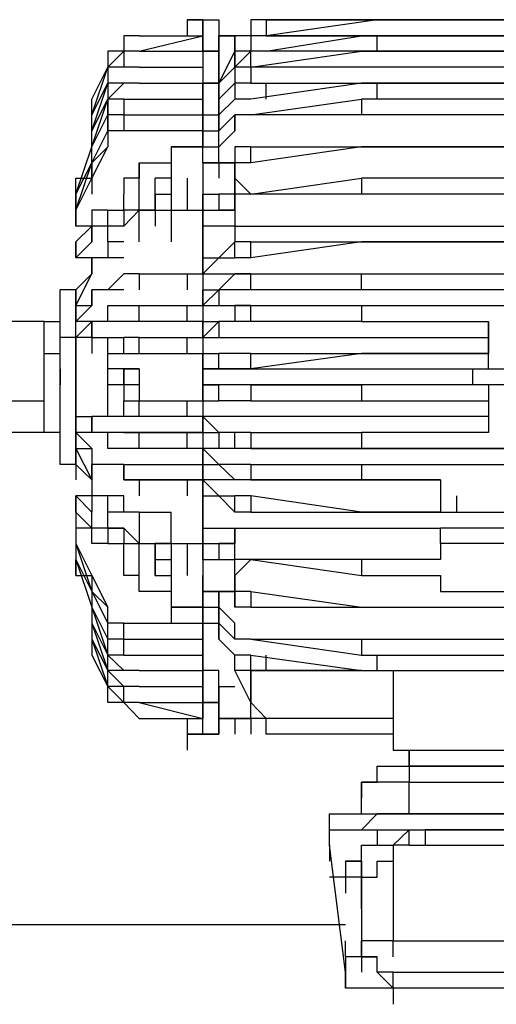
# Model space of a CAD drawing. Header units: inches. Extents: x -52 to 2304, y -1039 to 838.
# Tile 59 of 118: x 841 to 853, y 364 to 388. Entities that reach past the tile are written whole.
import ezdxf

# ---------------------------------------------------------------- set-up
doc = ezdxf.new("R2010")
doc.units = ezdxf.units.IN
doc.header["$MEASUREMENT"] = 0
doc.layers.add('DRYER-TRAIN', color=7, linetype='Continuous')

msp = doc.modelspace()

# ---------------------------------------------------------------- linework, layer by layer
at = {"layer": 'DRYER-TRAIN'}
for p, q in [((845.28, 388.44), (846.06, 388.44)), ((845.664, 388.44), (845.28, 388.44)), ((845.28, 388.44), (845.28, 388.044)), ((845.28, 388.44), (845.664, 388.44)), ((845.28, 388.44), (845.28, 388.044)), ((845.664, 387.66), (845.664, 388.44)), ((845.664, 388.44), (845.664, 388.044)), ((846.06, 388.44), (846.06, 387.66)), ((847.236, 388.44), (846.852, 388.44)), ((846.852, 388.44), (846.852, 388.044)), ((847.236, 388.44), (846.852, 388.44)), ((846.852, 388.44), (846.852, 388.044)), ((847.236, 388.44), (846.852, 388.44)), ((846.852, 388.44), (846.852, 388.044)), ((847.236, 388.44), (847.632, 388.44)), ((847.236, 388.44), (847.236, 388.044)), ((849.984, 388.44), (847.236, 388.044)), ((847.236, 388.44), (849.984, 388.44)), ((849.984, 388.44), (847.236, 388.44)), ((847.236, 388.44), (849.984, 388.44)), ((847.236, 388.44), (847.632, 388.44)), ((847.236, 388.44), (847.236, 388.044)), ((857.844, 388.44), (849.984, 388.44)), ((849.984, 388.44), (857.844, 388.44)), ((857.844, 388.44), (849.984, 388.44)), ((849.984, 388.44), (857.844, 388.44)), ((844.092, 388.044), (843.708, 388.044)), ((843.708, 388.044), (843.708, 387.66)), ((844.092, 388.044), (845.664, 388.044)), ((844.092, 387.66), (845.664, 388.044)), ((845.664, 388.044), (845.664, 386.868)), ((845.664, 388.044), (845.664, 386.868)), ((846.06, 388.044), (846.456, 388.044)), ((846.06, 387.66), (846.06, 388.044)), ((846.06, 388.044), (846.06, 387.66)), ((846.06, 388.044), (846.06, 387.66)), ((846.456, 388.044), (846.06, 388.044)), ((846.06, 388.044), (846.06, 387.66)), ((846.06, 388.044), (846.456, 388.044)), ((846.456, 388.044), (846.456, 387.66)), ((846.852, 388.044), (846.456, 388.044)), ((846.456, 388.044), (846.456, 387.66)), ((846.852, 388.044), (846.456, 388.044)), ((846.456, 388.044), (846.456, 387.66)), ((846.852, 388.044), (846.456, 388.044)), ((846.456, 387.66), (846.456, 388.044)), ((846.852, 388.044), (846.456, 388.044)), ((846.456, 388.044), (846.456, 387.66)), ((846.456, 387.66), (846.456, 388.044)), ((846.456, 388.044), (846.456, 387.66)), ((847.236, 388.044), (846.852, 388.044)), ((846.852, 388.044), (846.852, 387.66)), ((847.236, 388.044), (846.852, 388.044)), ((847.236, 388.044), (846.852, 388.044)), ((846.852, 388.044), (846.852, 387.66)), ((847.236, 387.66), (849.6, 388.044)), ((849.6, 388.044), (847.236, 388.044)), ((847.236, 388.044), (849.6, 388.044)), ((849.6, 388.044), (857.844, 388.044)), ((857.844, 388.044), (849.6, 388.044)), ((849.6, 388.044), (857.844, 388.044)), ((849.984, 387.66), (849.984, 388.044)), ((843.708, 387.66), (843.312, 387.264)), ((843.708, 387.66), (843.312, 387.66)), ((843.312, 387.66), (843.312, 387.264)), ((843.708, 387.66), (843.312, 387.66)), ((843.312, 387.66), (843.312, 387.264)), ((844.092, 387.66), (843.708, 387.66)), ((843.708, 387.66), (843.708, 387.264)), ((844.092, 387.66), (843.708, 387.66)), ((844.092, 387.66), (843.708, 387.66)), ((844.092, 387.66), (845.664, 387.66)), ((844.092, 387.66), (845.664, 387.66)), ((845.664, 387.66), (846.06, 387.66)), ((845.664, 387.66), (845.664, 386.868)), ((845.664, 387.66), (845.664, 386.868)), ((846.06, 387.66), (845.664, 387.66)), ((846.06, 387.66), (845.664, 387.66)), ((846.06, 387.66), (845.664, 387.66)), ((846.06, 387.66), (845.664, 387.66)), ((846.06, 387.264), (846.06, 387.66)), ((846.06, 387.66), (846.06, 387.264)), ((846.06, 387.66), (846.06, 387.264)), ((846.456, 387.66), (846.06, 386.868)), ((846.06, 386.868), (846.456, 387.66)), ((846.06, 387.66), (846.06, 387.264)), ((846.06, 387.66), (846.06, 387.264)), ((846.852, 387.66), (846.456, 387.264)), ((846.456, 387.264), (846.456, 387.66)), ((846.852, 387.66), (846.456, 387.66)), ((846.456, 387.66), (846.456, 387.264)), ((846.852, 387.66), (846.456, 387.66)), ((846.456, 387.264), (846.456, 387.66)), ((846.456, 387.264), (846.456, 387.66)), ((846.456, 387.66), (846.456, 387.264)), ((846.852, 387.264), (849.6, 387.66)), ((847.236, 387.66), (846.852, 387.66)), ((846.852, 387.264), (846.852, 387.66)), ((847.236, 387.66), (846.852, 387.66)), ((849.6, 387.66), (847.236, 387.66)), ((849.6, 387.66), (857.46, 387.66)), ((857.844, 387.66), (849.6, 387.66)), ((842.916, 386.088), (843.312, 387.264)), ((842.916, 386.472), (843.312, 387.264)), ((842.916, 386.472), (843.312, 387.264)), ((843.708, 387.264), (843.312, 387.264)), ((843.312, 387.264), (843.312, 386.868)), ((843.708, 387.264), (843.312, 387.264)), ((843.312, 387.264), (843.312, 386.868)), ((843.708, 387.264), (843.312, 387.264)), ((843.312, 387.264), (843.312, 386.868)), ((844.092, 387.264), (843.708, 387.264)), ((844.092, 387.264), (843.708, 387.264)), ((844.092, 387.264), (845.664, 387.264)), ((844.092, 387.264), (845.664, 387.264)), ((845.664, 387.264), (845.664, 386.472)), ((845.664, 387.264), (845.664, 386.472)), ((846.06, 387.264), (846.06, 386.868)), ((846.06, 387.264), (846.06, 386.868)), ((846.06, 386.868), (846.06, 387.264)), ((846.06, 386.868), (846.456, 387.264)), ((846.06, 386.868), (846.456, 387.264)), ((846.06, 386.868), (846.456, 387.264)), ((846.06, 386.868), (846.456, 387.264)), ((846.06, 387.264), (846.06, 386.868)), ((846.852, 387.264), (846.456, 387.264)), ((846.456, 387.264), (846.456, 386.868)), ((849.6, 387.264), (846.852, 387.264)), ((846.852, 387.264), (846.852, 386.868)), ((857.46, 387.264), (849.6, 387.264)), ((842.916, 385.692), (843.312, 386.868)), ((842.916, 386.088), (843.312, 386.868)), ((842.916, 386.088), (843.312, 386.868)), ((843.708, 386.868), (843.312, 386.472)), ((843.708, 386.868), (843.312, 386.868)), ((843.312, 386.868), (843.312, 386.472)), ((844.092, 386.868), (843.708, 386.868)), ((844.092, 386.868), (843.708, 386.868)), ((844.092, 386.868), (845.664, 386.868)), ((844.092, 386.868), (845.664, 386.868)), ((846.06, 386.868), (845.664, 386.868)), ((845.664, 386.868), (845.664, 386.472)), ((845.664, 386.868), (845.664, 386.472)), ((845.664, 386.868), (845.664, 386.088)), ((845.664, 386.868), (845.664, 386.088)), ((845.664, 386.472), (845.664, 386.868)), ((845.664, 386.868), (846.06, 386.868)), ((846.06, 386.868), (846.06, 386.472)), ((846.06, 386.868), (846.06, 386.472)), ((846.06, 386.472), (846.456, 386.868)), ((846.06, 386.472), (846.06, 386.868)), ((846.06, 386.472), (846.456, 386.868)), ((846.06, 386.472), (846.06, 386.868)), ((846.06, 386.868), (846.06, 386.472)), ((846.06, 386.868), (846.06, 386.472)), ((846.06, 386.868), (846.06, 386.472)), ((846.06, 386.868), (846.06, 386.472)), ((846.852, 386.868), (846.456, 386.868)), ((846.456, 386.868), (846.456, 386.472)), ((846.852, 386.868), (846.456, 386.868)), ((849.6, 386.868), (846.852, 386.472)), ((846.852, 386.868), (849.6, 386.868)), ((847.236, 386.472), (847.236, 386.868)), ((857.46, 386.868), (849.6, 386.868)), ((849.6, 386.868), (857.46, 386.868)), ((849.984, 386.472), (849.984, 386.868)), ((842.916, 385.296), (843.312, 386.472)), ((842.916, 385.692), (843.312, 386.472)), ((842.916, 384.9), (842.916, 386.472)), ((842.916, 385.296), (842.916, 386.472)), ((843.708, 386.472), (843.312, 386.472)), ((843.312, 386.472), (843.312, 386.088)), ((843.312, 386.088), (843.312, 386.472)), ((843.708, 386.472), (845.664, 386.472)), ((843.708, 386.472), (845.664, 386.472)), ((843.708, 386.472), (843.708, 386.088)), ((845.664, 386.472), (845.664, 386.088)), ((845.664, 386.472), (845.664, 385.692)), ((845.664, 386.472), (845.664, 385.692)), ((845.664, 386.088), (845.664, 386.472)), ((846.06, 386.472), (846.06, 386.088)), ((846.06, 386.088), (846.456, 386.472)), ((846.06, 386.088), (846.06, 386.472)), ((846.06, 386.088), (846.456, 386.472)), ((846.06, 386.472), (846.06, 386.088)), ((846.06, 386.088), (846.06, 386.472)), ((846.06, 386.088), (846.06, 386.472)), ((846.06, 386.472), (846.06, 386.088)), ((846.852, 386.472), (846.456, 386.472)), ((846.852, 386.088), (849.6, 386.472)), ((857.46, 386.472), (849.6, 386.472)), ((849.6, 386.472), (849.6, 386.088)), ((842.916, 385.296), (843.312, 386.088)), ((842.916, 384.9), (842.916, 386.088)), ((842.916, 384.9), (842.916, 386.088)), ((842.916, 384.9), (842.916, 386.088)), ((843.708, 386.088), (843.312, 386.088)), ((843.312, 386.088), (843.312, 385.692)), ((843.312, 385.692), (843.312, 386.088)), ((843.708, 386.088), (845.664, 386.088)), ((843.708, 386.088), (843.708, 385.692)), ((845.664, 385.692), (845.664, 386.088)), ((845.664, 386.088), (845.664, 385.296)), ((845.664, 386.088), (845.664, 385.692)), ((845.664, 386.088), (846.06, 386.088)), ((845.664, 385.692), (845.664, 386.088)), ((845.664, 386.088), (846.06, 386.088)), ((846.06, 385.692), (846.06, 386.088)), ((846.06, 385.692), (846.456, 386.088)), ((846.06, 385.692), (846.06, 386.088)), ((846.06, 385.692), (846.06, 386.088)), ((846.06, 386.088), (846.06, 385.692)), ((846.852, 386.088), (846.456, 386.088)), ((846.456, 386.088), (846.456, 385.692)), ((846.456, 385.692), (846.456, 386.088)), ((846.852, 386.088), (846.456, 386.088)), ((849.6, 386.088), (846.852, 386.088)), ((857.46, 386.088), (849.6, 386.088)), ((842.916, 384.9), (843.312, 385.692)), ((842.916, 384.516), (842.916, 385.692)), ((842.916, 384.516), (842.916, 385.692)), ((843.708, 385.692), (843.312, 385.692)), ((843.312, 385.692), (843.312, 385.296)), ((843.708, 385.692), (843.312, 385.692)), ((843.312, 385.692), (843.312, 385.296)), ((845.664, 385.692), (843.708, 385.692)), ((845.664, 384.9), (845.664, 385.692)), ((845.664, 385.692), (845.664, 385.296)), ((845.664, 385.692), (846.06, 385.692)), ((845.664, 385.296), (845.664, 385.692)), ((845.664, 385.692), (846.06, 385.692)), ((845.664, 385.692), (846.06, 385.692)), ((846.06, 385.296), (846.06, 385.692)), ((846.06, 385.296), (846.456, 385.692)), ((846.06, 385.296), (846.06, 385.692)), ((846.06, 385.296), (846.06, 385.692)), ((842.52, 384.12), (842.916, 385.296)), ((842.916, 384.516), (843.312, 385.296)), ((842.916, 384.9), (843.312, 385.296)), ((842.916, 384.516), (842.916, 385.296)), ((842.916, 384.9), (842.916, 385.296)), ((844.884, 385.296), (845.664, 385.296)), ((845.664, 385.296), (844.884, 385.296)), ((844.884, 385.296), (844.884, 383.724)), ((844.884, 385.296), (844.884, 384.9)), ((845.664, 384.9), (845.664, 385.296)), ((845.664, 385.296), (846.06, 385.296)), ((846.06, 384.9), (846.06, 385.296)), ((846.06, 384.9), (846.06, 385.296)), ((846.06, 384.9), (846.06, 385.296)), ((846.06, 384.9), (846.06, 385.296)), ((846.852, 385.296), (846.456, 385.296)), ((846.456, 385.296), (846.456, 384.9)), ((849.6, 385.296), (846.852, 384.9)), ((846.852, 384.9), (846.852, 385.296)), ((846.852, 385.296), (849.6, 385.296)), ((857.46, 385.296), (849.6, 385.296)), ((849.6, 385.296), (857.46, 385.296)), ((842.52, 383.724), (842.916, 384.9)), ((842.52, 384.12), (842.916, 384.9)), ((842.916, 384.9), (842.916, 384.516)), ((842.916, 384.9), (842.916, 384.516)), ((842.916, 384.9), (842.916, 384.516)), ((842.916, 384.516), (842.916, 384.9)), ((842.916, 384.9), (842.916, 384.516)), ((842.916, 384.9), (842.916, 384.516)), ((844.092, 384.9), (844.092, 384.516)), ((844.092, 384.9), (844.884, 384.9)), ((844.092, 383.724), (844.092, 384.9)), ((845.664, 384.9), (846.456, 384.9)), ((845.664, 384.9), (845.664, 384.516)), ((845.664, 384.9), (845.664, 384.516)), ((845.664, 384.9), (845.664, 384.516)), ((846.456, 384.9), (845.664, 384.9)), ((845.664, 384.9), (845.664, 384.12)), ((845.664, 384.9), (846.06, 384.9)), ((845.664, 384.9), (846.456, 384.9)), ((845.664, 384.9), (845.664, 384.516)), ((846.456, 384.9), (846.06, 384.9)), ((846.06, 384.9), (846.06, 384.516)), ((846.852, 384.9), (846.456, 384.9)), ((846.456, 384.9), (846.456, 384.516)), ((846.456, 384.12), (846.456, 384.9)), ((846.456, 384.9), (846.456, 384.516)), ((842.52, 384.12), (842.52, 384.516)), ((842.52, 383.724), (842.916, 384.516)), ((842.52, 384.12), (842.52, 384.516)), ((842.52, 384.516), (842.916, 384.516)), ((842.52, 384.516), (842.916, 384.516)), ((842.916, 384.516), (842.916, 384.12)), ((842.916, 384.516), (842.916, 384.12)), ((844.092, 384.516), (843.708, 384.516)), ((843.708, 384.516), (843.708, 384.12)), ((844.488, 384.12), (844.488, 384.516)), ((844.884, 384.516), (844.488, 384.516)), ((845.28, 384.516), (845.28, 384.12)), ((845.664, 384.516), (845.664, 384.12)), ((845.664, 384.516), (845.664, 384.12)), ((845.664, 384.516), (845.664, 384.12)), ((845.664, 384.516), (845.664, 384.12)), ((845.664, 384.516), (845.664, 384.12)), ((845.664, 384.516), (845.664, 384.12)), ((845.664, 384.516), (845.664, 384.12)), ((845.664, 384.516), (845.664, 384.12)), ((846.456, 384.516), (846.852, 384.12)), ((846.852, 384.12), (846.456, 384.516)), ((846.456, 384.516), (846.456, 384.12)), ((846.456, 384.516), (846.456, 384.12)), ((846.852, 384.12), (849.6, 384.516)), ((857.46, 384.516), (849.6, 384.516)), ((849.6, 384.516), (849.6, 384.12)), ((842.52, 384.12), (842.52, 383.724)), ((842.52, 383.724), (842.52, 384.12)), ((842.52, 384.12), (842.52, 383.724)), ((843.708, 383.724), (843.708, 384.12)), ((844.488, 384.12), (844.884, 384.12)), ((844.488, 384.12), (844.488, 383.724)), ((844.488, 384.12), (844.488, 383.724)), ((844.488, 383.724), (844.488, 384.12)), ((845.28, 384.12), (845.28, 383.724)), ((845.28, 384.12), (845.28, 383.724)), ((845.664, 384.12), (845.664, 383.724)), ((845.664, 384.12), (845.664, 383.724)), ((845.664, 384.12), (845.664, 383.724)), ((845.664, 383.724), (845.664, 384.12)), ((845.664, 384.12), (846.06, 384.12)), ((846.456, 384.12), (846.06, 384.12)), ((846.06, 384.12), (846.06, 383.724)), ((846.852, 384.12), (846.456, 384.12)), ((846.456, 384.12), (846.456, 383.724)), ((846.456, 383.724), (846.456, 384.12)), ((846.852, 384.12), (846.456, 384.12)), ((846.456, 384.12), (846.456, 383.724)), ((849.6, 384.12), (846.852, 384.12)), ((857.46, 384.12), (849.6, 384.12)), ((842.52, 383.724), (842.52, 383.328)), ((842.52, 383.328), (842.52, 383.724)), ((842.52, 383.724), (842.52, 383.328)), ((843.312, 383.724), (842.916, 383.724)), ((842.916, 383.724), (842.916, 383.328)), ((843.312, 383.328), (843.312, 383.724)), ((843.312, 383.724), (843.708, 383.724)), ((844.092, 383.724), (843.708, 383.328)), ((844.092, 383.724), (843.708, 383.724)), ((843.708, 383.724), (843.708, 383.328)), ((843.708, 383.328), (844.092, 383.724)), ((844.092, 383.724), (844.488, 383.724)), ((844.092, 383.724), (844.488, 383.724)), ((844.488, 383.724), (844.092, 383.724)), ((844.092, 382.944), (844.092, 383.724)), ((844.488, 383.724), (844.884, 383.724)), ((844.488, 383.724), (844.884, 383.724)), ((844.488, 383.724), (844.488, 383.328)), ((844.884, 383.724), (845.664, 383.724)), ((844.884, 383.724), (845.664, 383.724)), ((844.884, 383.724), (844.884, 382.944)), ((845.664, 383.724), (845.664, 382.944)), ((845.664, 383.724), (845.664, 383.328)), ((845.664, 382.944), (845.664, 383.724)), ((845.664, 383.724), (845.664, 383.328)), ((845.664, 383.724), (846.06, 383.724)), ((845.664, 383.328), (845.664, 383.724)), ((845.664, 383.724), (845.664, 383.328)), ((846.06, 383.724), (846.456, 383.724)), ((846.456, 383.724), (846.06, 383.724)), ((846.456, 383.724), (846.456, 383.328)), ((846.456, 383.724), (846.456, 383.328)), ((842.916, 383.328), (842.52, 383.328)), ((842.52, 382.944), (842.916, 383.328)), ((843.312, 383.328), (842.916, 383.328)), ((842.916, 383.328), (842.916, 382.944)), ((842.916, 382.944), (842.916, 383.328)), ((843.312, 382.944), (843.312, 383.328)), ((843.708, 383.328), (843.312, 383.328)), ((843.708, 383.328), (843.312, 383.328)), ((845.664, 383.328), (845.664, 382.944)), ((846.456, 383.328), (845.664, 383.328)), ((845.664, 383.328), (845.664, 375.864)), ((845.664, 383.328), (845.664, 382.944)), ((846.456, 383.328), (860.592, 383.328)), ((846.456, 383.328), (846.456, 382.944)), ((846.456, 383.328), (860.592, 383.328)), ((842.52, 382.548), (842.52, 382.944)), ((842.916, 382.944), (842.52, 382.548)), ((842.52, 382.548), (842.52, 382.944)), ((842.52, 382.944), (842.52, 382.548)), ((843.708, 382.944), (843.312, 382.944)), ((843.312, 382.944), (843.312, 382.548)), ((845.664, 382.944), (845.664, 382.548)), ((845.664, 382.548), (845.664, 382.944)), ((846.06, 382.548), (846.456, 382.944)), ((846.456, 382.548), (846.456, 382.944)), ((846.852, 382.944), (846.456, 382.944)), ((849.6, 382.944), (846.852, 382.548)), ((846.852, 382.548), (846.852, 382.944)), ((846.852, 382.944), (849.6, 382.944)), ((857.46, 382.944), (849.6, 382.944)), ((849.6, 382.944), (857.46, 382.944)), ((842.916, 382.548), (842.52, 382.548)), ((843.312, 382.548), (842.916, 382.548)), ((842.916, 382.152), (842.916, 382.548)), ((842.916, 382.548), (842.916, 382.152)), ((843.312, 382.548), (842.916, 382.548)), ((842.916, 382.152), (842.916, 382.548)), ((842.916, 382.152), (842.916, 382.548)), ((843.708, 382.548), (843.312, 382.548)), ((845.664, 382.548), (845.664, 382.152)), ((845.664, 382.548), (845.664, 382.152)), ((845.664, 382.548), (845.664, 382.152)), ((845.664, 382.152), (846.06, 382.548)), ((845.664, 382.152), (845.664, 382.548)), ((845.664, 382.152), (845.664, 382.548)), ((845.664, 382.548), (846.06, 382.548)), ((845.664, 382.548), (845.664, 382.152)), ((846.06, 382.548), (846.456, 382.548)), ((846.852, 382.548), (846.456, 382.548)), ((842.52, 381.756), (842.916, 382.152)), ((842.52, 381.372), (842.916, 382.152)), ((842.52, 381.756), (842.916, 382.152)), ((843.708, 382.152), (843.312, 381.756)), ((844.092, 382.152), (843.708, 382.152)), ((844.092, 382.152), (845.28, 382.152)), ((844.092, 382.152), (844.092, 381.756)), ((845.28, 382.152), (845.664, 382.152)), ((845.28, 382.152), (845.28, 381.756)), ((845.664, 382.152), (845.664, 381.756)), ((845.664, 382.152), (860.988, 382.152)), ((845.664, 382.152), (845.664, 381.756)), ((846.06, 381.756), (846.456, 382.152)), ((846.06, 381.756), (846.456, 382.152)), ((846.852, 382.152), (846.456, 382.152)), ((846.852, 381.756), (846.852, 382.152)), ((846.852, 382.152), (849.6, 382.152)), ((849.6, 381.756), (849.6, 382.152)), ((849.6, 382.152), (857.46, 382.152)), ((842.52, 381.756), (842.136, 381.756)), ((842.136, 381.372), (842.136, 381.756)), ((842.52, 381.372), (842.52, 381.756)), ((842.52, 381.372), (842.52, 381.756)), ((842.52, 381.372), (842.52, 381.756)), ((842.52, 381.756), (842.52, 381.372)), ((843.312, 381.756), (842.916, 381.756)), ((842.916, 381.372), (842.916, 381.756)), ((842.916, 381.756), (842.916, 381.372)), ((843.312, 381.756), (842.916, 381.756)), ((842.916, 381.372), (842.916, 381.756)), ((843.708, 381.756), (843.312, 381.756)), ((845.664, 381.756), (845.664, 381.372)), ((845.664, 381.756), (845.664, 381.372)), ((846.06, 381.756), (845.664, 381.372)), ((845.664, 381.372), (845.664, 381.756)), ((845.664, 381.756), (846.06, 381.756)), ((845.664, 381.372), (845.664, 381.756)), ((845.664, 381.756), (845.664, 381.372)), ((846.456, 381.756), (846.06, 381.756)), ((846.06, 381.756), (846.06, 381.372)), ((846.852, 381.756), (846.456, 381.756)), ((849.6, 381.756), (846.852, 381.756)), ((857.46, 381.756), (849.6, 381.756)), ((842.136, 380.976), (842.136, 381.372)), ((842.52, 380.976), (842.52, 381.372)), ((842.52, 380.976), (842.52, 381.372)), ((842.52, 380.976), (842.916, 381.372)), ((842.52, 381.372), (842.52, 380.976)), ((842.52, 380.976), (842.52, 381.372)), ((842.52, 381.372), (842.916, 381.372)), ((842.52, 381.372), (842.52, 380.976)), ((843.312, 381.372), (844.092, 381.372)), ((843.312, 380.976), (843.312, 381.372)), ((844.092, 381.372), (845.28, 381.372)), ((844.092, 380.976), (844.092, 381.372)), ((845.28, 381.372), (845.664, 381.372)), ((845.28, 380.976), (845.28, 381.372)), ((845.664, 381.372), (860.988, 381.372)), ((846.852, 381.372), (846.456, 381.372)), ((846.456, 381.372), (846.456, 380.976)), ((846.852, 380.976), (846.852, 381.372)), ((846.852, 381.372), (849.6, 381.372)), ((849.6, 381.372), (849.6, 380.976)), ((849.6, 381.372), (857.46, 381.372)), ((841.74, 380.976), (838.992, 380.976)), ((841.74, 380.976), (842.136, 380.976)), ((841.74, 380.58), (841.74, 380.976)), ((841.74, 380.58), (841.74, 380.976)), ((842.136, 380.58), (842.136, 380.976)), ((842.52, 380.58), (842.52, 380.976)), ((842.916, 380.976), (842.52, 380.976)), ((842.916, 380.976), (842.52, 380.58)), ((842.916, 380.58), (842.916, 380.976)), ((843.312, 380.976), (842.916, 380.976)), ((842.916, 380.976), (842.916, 380.58)), ((842.916, 380.976), (842.916, 380.58)), ((843.312, 380.976), (842.916, 380.976)), ((842.916, 380.58), (842.916, 380.976)), ((843.708, 380.976), (843.312, 380.976)), ((843.708, 380.976), (843.312, 380.976)), ((845.664, 380.976), (843.708, 380.976)), ((845.664, 380.976), (843.708, 380.976)), ((845.664, 380.58), (845.664, 380.976)), ((845.664, 380.976), (845.664, 380.58)), ((846.06, 380.976), (845.664, 380.58)), ((845.664, 380.58), (845.664, 380.976)), ((845.664, 380.976), (846.06, 380.976)), ((845.664, 380.58), (845.664, 380.976)), ((845.664, 380.976), (845.664, 380.58)), ((846.456, 380.976), (846.06, 380.976)), ((846.06, 380.976), (846.06, 380.58)), ((846.456, 380.976), (846.06, 380.976)), ((846.852, 380.976), (846.456, 380.976)), ((849.6, 380.976), (846.852, 380.976)), ((849.6, 380.976), (852.744, 380.976)), ((852.744, 380.976), (852.744, 380.184)), ((852.744, 380.58), (852.744, 380.976)), ((841.74, 380.184), (841.74, 380.58)), ((841.74, 380.184), (841.74, 380.58)), ((842.136, 380.184), (842.136, 380.58)), ((842.136, 379.8), (842.136, 380.58)), ((842.52, 380.58), (842.136, 380.58)), ((842.52, 380.58), (842.52, 380.184)), ((842.52, 380.184), (842.52, 380.58)), ((842.52, 380.58), (842.52, 380.184)), ((842.916, 380.58), (842.52, 380.58)), ((842.52, 380.58), (842.52, 378.624)), ((842.52, 380.184), (842.52, 380.58)), ((842.52, 380.58), (842.52, 380.184)), ((842.916, 380.58), (843.312, 380.58)), ((842.916, 380.58), (842.916, 380.184)), ((843.312, 380.58), (843.708, 380.58)), ((843.312, 379.8), (843.312, 380.58)), ((844.092, 380.58), (843.708, 380.58)), ((843.708, 380.184), (843.708, 380.58)), ((844.092, 380.58), (845.28, 380.58)), ((844.092, 380.184), (844.092, 380.58)), ((845.28, 380.58), (845.664, 380.58)), ((845.28, 380.184), (845.28, 380.58)), ((845.664, 380.58), (852.744, 380.58)), ((852.744, 380.184), (852.744, 380.58)), ((841.74, 379.8), (841.74, 380.184)), ((841.74, 380.184), (842.136, 380.184)), ((841.74, 379.8), (841.74, 380.184)), ((842.136, 379.8), (842.136, 380.184)), ((842.52, 379.8), (842.52, 380.184)), ((843.312, 379.8), (843.312, 380.184)), ((843.312, 380.184), (843.708, 380.184)), ((843.708, 380.184), (845.664, 380.184)), ((845.664, 380.184), (845.664, 379.008)), ((845.664, 379.008), (845.664, 380.184)), ((845.664, 379.8), (845.664, 380.184)), ((845.664, 380.184), (846.06, 380.184)), ((845.664, 379.8), (845.664, 380.184)), ((845.664, 380.184), (845.664, 379.8)), ((846.06, 379.8), (846.06, 380.184)), ((846.456, 380.184), (846.06, 380.184)), ((846.852, 380.184), (846.456, 380.184)), ((849.6, 380.184), (846.852, 379.8)), ((846.852, 379.8), (846.852, 380.184)), ((846.852, 380.184), (849.6, 380.184)), ((852.744, 380.184), (849.6, 380.184)), ((849.6, 380.184), (852.744, 380.184)), ((852.744, 379.8), (852.744, 380.184)), ((852.744, 379.8), (852.744, 380.184)), ((841.74, 379.404), (841.74, 379.8)), ((841.74, 379.404), (841.74, 379.8)), ((842.136, 379.404), (842.136, 379.8)), ((842.136, 379.8), (842.136, 379.404)), ((842.136, 379.008), (842.136, 379.8)), ((842.52, 379.404), (842.52, 379.8)), ((843.312, 379.404), (843.312, 379.8)), ((843.708, 379.8), (843.312, 379.8)), ((843.708, 379.8), (843.708, 379.404)), ((843.708, 379.8), (843.708, 379.404)), ((843.708, 379.404), (843.708, 379.8)), ((843.708, 379.8), (843.708, 379.404)), ((843.708, 379.8), (843.708, 379.404)), ((843.708, 379.8), (843.708, 379.404)), ((844.092, 379.8), (843.708, 379.8)), ((843.708, 379.8), (843.708, 379.404)), ((843.708, 379.8), (843.708, 379.404)), ((843.708, 379.8), (844.092, 379.8)), ((844.092, 379.8), (844.092, 379.404)), ((844.092, 379.8), (844.092, 379.404)), ((844.092, 379.8), (844.092, 379.404)), ((844.092, 379.8), (844.092, 379.404)), ((844.092, 379.8), (844.092, 379.404)), ((844.092, 379.8), (844.092, 379.404)), ((844.092, 379.8), (844.092, 379.404)), ((844.092, 379.8), (844.092, 379.404)), ((846.06, 379.8), (845.664, 379.8)), ((845.664, 379.8), (852.348, 379.8)), ((846.456, 379.8), (846.06, 379.8)), ((846.852, 379.8), (846.456, 379.8)), ((852.348, 379.8), (852.348, 379.404)), ((852.348, 379.8), (854.7, 379.8)), ((841.74, 379.008), (841.74, 379.404)), ((841.74, 379.008), (841.74, 379.404)), ((842.136, 379.008), (842.136, 379.404)), ((842.52, 379.008), (842.52, 379.404)), ((843.708, 379.404), (843.312, 379.404)), ((843.312, 378.624), (843.312, 379.404)), ((843.708, 379.404), (843.708, 379.008)), ((843.708, 379.404), (843.708, 379.008)), ((843.708, 379.404), (843.708, 379.008)), ((844.092, 379.404), (843.708, 379.404)), ((843.708, 379.404), (843.708, 379.008)), ((844.092, 379.404), (843.708, 379.404)), ((844.092, 379.404), (844.092, 379.008)), ((844.092, 379.404), (844.092, 379.008)), ((852.348, 379.404), (845.664, 379.404)), ((845.664, 379.404), (846.06, 379.404)), ((845.664, 379.404), (845.664, 379.008)), ((845.664, 379.008), (845.664, 379.404)), ((846.456, 379.404), (846.06, 379.404)), ((846.06, 379.008), (846.06, 379.404)), ((846.852, 379.404), (846.456, 379.404)), ((846.852, 379.404), (849.6, 379.404)), ((846.852, 379.404), (846.852, 379.008)), ((852.744, 379.404), (849.6, 379.404)), ((849.6, 379.404), (849.6, 379.008)), ((854.7, 379.404), (852.348, 379.404)), ((852.744, 379.404), (852.744, 379.008)), ((852.744, 379.404), (852.744, 379.008)), ((852.744, 379.404), (852.744, 379.008)), ((852.744, 379.404), (852.744, 379.008)), ((838.992, 379.008), (841.74, 379.008)), ((841.74, 378.624), (841.74, 379.008)), ((841.74, 378.624), (841.74, 379.008)), ((841.74, 378.624), (841.74, 379.008)), ((842.136, 378.624), (842.136, 379.008)), ((842.52, 378.624), (842.52, 379.008)), ((842.52, 378.624), (842.52, 379.008)), ((842.52, 379.008), (842.52, 378.624)), ((843.708, 379.008), (845.664, 379.008)), ((843.708, 378.624), (843.708, 379.008)), ((844.092, 378.624), (844.092, 379.008)), ((845.28, 378.624), (845.28, 379.008)), ((845.664, 379.008), (845.664, 378.624)), ((845.664, 379.008), (846.06, 379.008)), ((845.664, 379.008), (845.664, 378.624)), ((846.456, 379.008), (846.06, 379.008)), ((846.852, 379.008), (846.456, 379.008)), ((846.852, 379.008), (849.6, 379.008)), ((849.6, 379.008), (852.744, 379.008)), ((852.744, 379.008), (852.744, 378.228)), ((852.744, 379.008), (852.744, 378.624)), ((841.74, 378.228), (841.74, 378.624)), ((841.74, 378.228), (841.74, 378.624)), ((842.136, 378.228), (842.136, 378.624)), ((842.52, 378.228), (842.52, 378.624)), ((842.52, 378.624), (842.52, 378.228)), ((842.52, 378.624), (842.916, 378.624)), ((842.52, 378.624), (842.52, 378.228)), ((842.916, 378.228), (842.916, 378.624)), ((843.312, 378.624), (842.916, 378.624)), ((842.916, 378.228), (842.916, 378.624)), ((842.916, 378.228), (842.916, 378.624)), ((842.916, 378.624), (842.916, 378.228)), ((842.916, 378.624), (842.916, 378.228)), ((843.708, 378.624), (843.312, 378.624)), ((844.092, 378.624), (843.708, 378.624)), ((845.28, 378.624), (844.092, 378.624)), ((845.664, 378.624), (845.28, 378.624)), ((845.664, 378.228), (845.664, 378.624)), ((845.664, 378.228), (845.664, 378.624)), ((852.744, 378.624), (845.664, 378.624)), ((845.664, 378.624), (846.06, 378.228)), ((845.664, 378.624), (845.664, 378.228)), ((845.664, 378.228), (845.664, 378.624)), ((852.744, 378.624), (852.744, 378.228)), ((841.74, 378.228), (838.992, 378.228)), ((842.136, 378.228), (841.74, 378.228)), ((842.136, 377.832), (842.136, 378.228)), ((842.52, 378.228), (842.52, 377.832)), ((842.52, 377.832), (842.52, 378.228)), ((842.916, 378.228), (842.52, 378.228)), ((842.52, 378.228), (842.916, 377.832)), ((842.52, 378.228), (842.52, 377.832)), ((842.52, 378.228), (842.52, 377.832)), ((843.312, 378.228), (842.916, 378.228)), ((843.312, 378.228), (842.916, 378.228)), ((843.708, 378.228), (843.312, 378.228)), ((843.708, 378.228), (843.312, 378.228)), ((843.312, 377.832), (843.312, 378.228)), ((845.664, 378.228), (843.708, 378.228)), ((843.708, 378.228), (845.664, 378.228)), ((844.092, 377.832), (844.092, 378.228)), ((845.28, 377.832), (845.28, 378.228)), ((845.664, 378.228), (846.06, 378.228)), ((845.664, 378.228), (845.664, 377.832)), ((846.456, 378.228), (846.06, 378.228)), ((846.06, 378.228), (846.06, 377.832)), ((846.456, 378.228), (846.06, 378.228)), ((846.852, 378.228), (846.456, 378.228)), ((846.456, 377.832), (846.456, 378.228)), ((846.852, 378.228), (849.6, 378.228)), ((846.852, 378.228), (846.852, 377.832)), ((852.744, 378.228), (849.6, 378.228)), ((849.6, 378.228), (849.6, 377.832)), ((842.136, 377.436), (842.136, 377.832)), ((842.52, 377.436), (842.52, 377.832)), ((842.52, 377.436), (842.52, 377.832)), ((842.52, 377.832), (842.916, 377.052)), ((842.52, 377.832), (842.916, 377.832)), ((842.52, 377.832), (842.52, 377.436)), ((842.916, 377.832), (842.916, 377.436)), ((842.916, 377.832), (842.916, 377.436)), ((844.092, 377.832), (843.312, 377.832)), ((845.28, 377.832), (844.092, 377.832)), ((845.664, 377.832), (845.28, 377.832)), ((845.664, 377.436), (845.664, 377.832)), ((845.664, 377.436), (845.664, 377.832)), ((860.988, 377.832), (845.664, 377.832)), ((845.664, 377.832), (846.06, 377.436)), ((845.664, 377.832), (845.664, 377.436)), ((845.664, 377.436), (845.664, 377.832)), ((846.852, 377.832), (846.456, 377.832)), ((846.852, 377.832), (849.6, 377.832)), ((849.6, 377.832), (857.46, 377.832)), ((842.52, 377.436), (842.136, 377.436)), ((842.916, 377.052), (842.52, 377.436)), ((842.52, 377.436), (842.916, 377.052)), ((842.52, 377.436), (842.52, 377.052)), ((842.916, 377.052), (842.916, 377.436)), ((843.312, 377.436), (842.916, 377.436)), ((842.916, 377.436), (842.916, 377.052)), ((843.312, 377.436), (842.916, 377.436)), ((843.708, 377.436), (843.312, 377.436)), ((843.708, 377.436), (843.312, 377.436)), ((843.708, 377.436), (845.664, 377.436)), ((843.708, 377.436), (843.708, 377.052)), ((843.708, 377.052), (843.708, 377.436)), ((843.708, 377.052), (843.708, 377.436)), ((845.664, 377.052), (845.664, 377.436)), ((845.664, 377.052), (845.664, 377.436)), ((845.664, 377.436), (846.06, 377.436)), ((845.664, 377.436), (845.664, 377.052)), ((846.456, 377.436), (846.06, 377.436)), ((846.456, 377.052), (846.06, 377.436)), ((846.06, 377.436), (846.456, 377.052)), ((846.852, 377.436), (846.456, 377.436)), ((846.852, 377.436), (849.6, 377.436)), ((846.852, 377.436), (846.852, 377.052)), ((849.6, 377.436), (857.46, 377.436)), ((849.6, 377.436), (849.6, 377.052)), ((842.916, 377.052), (842.916, 376.656)), ((842.916, 377.052), (842.916, 376.656)), ((842.916, 377.052), (842.916, 376.656)), ((842.916, 377.052), (842.916, 376.656)), ((842.916, 377.052), (842.916, 376.656)), ((843.708, 377.052), (845.664, 377.052)), ((844.092, 377.052), (843.708, 377.052)), ((845.28, 377.052), (844.092, 377.052)), ((844.092, 377.052), (844.092, 376.656)), ((845.664, 377.052), (845.28, 377.052)), ((845.28, 377.052), (845.28, 376.656)), ((845.664, 376.656), (845.664, 377.052)), ((845.664, 376.656), (845.664, 377.052)), ((851.556, 377.052), (845.664, 377.052)), ((845.664, 377.052), (846.06, 376.656)), ((845.664, 376.656), (845.664, 377.052)), ((845.664, 377.052), (845.664, 376.656)), ((846.852, 377.052), (846.456, 377.052)), ((846.852, 377.052), (849.6, 377.052)), ((849.6, 377.052), (851.556, 377.052)), ((851.556, 377.052), (851.556, 376.26)), ((842.52, 376.26), (842.52, 376.656)), ((842.916, 376.656), (842.52, 376.656)), ((842.52, 376.656), (842.916, 376.26)), ((842.52, 376.656), (842.52, 376.26)), ((843.312, 376.656), (842.916, 376.656)), ((842.916, 376.656), (842.916, 376.26)), ((843.312, 376.656), (842.916, 376.656)), ((843.708, 376.656), (843.312, 376.656)), ((843.312, 376.26), (843.312, 376.656)), ((843.708, 376.26), (843.708, 376.656)), ((845.664, 376.26), (845.664, 376.656)), ((845.664, 376.656), (845.664, 376.26)), ((845.664, 376.26), (845.664, 376.656)), ((845.664, 376.656), (846.06, 376.656)), ((845.664, 376.656), (845.664, 376.26)), ((846.06, 376.656), (846.456, 376.656)), ((846.06, 376.656), (846.456, 376.26)), ((846.852, 376.656), (846.456, 376.656)), ((846.456, 376.26), (846.456, 376.656)), ((849.6, 376.26), (846.852, 376.656)), ((846.852, 376.656), (846.852, 376.26)), ((851.952, 376.656), (851.952, 376.26)), ((851.952, 376.656), (851.952, 376.26)), ((842.52, 376.26), (842.916, 375.864)), ((842.52, 376.26), (842.52, 375.864)), ((842.916, 375.864), (842.916, 376.26)), ((842.916, 375.864), (842.916, 376.26)), ((843.312, 375.864), (843.312, 376.26)), ((843.708, 376.26), (843.312, 376.26)), ((844.092, 376.26), (843.708, 376.26)), ((844.092, 376.26), (844.092, 375.48)), ((844.092, 376.26), (844.884, 376.26)), ((844.884, 375.48), (844.884, 376.26)), ((845.664, 376.26), (845.664, 375.864)), ((845.664, 375.48), (845.664, 376.26)), ((845.664, 375.48), (845.664, 376.26)), ((846.852, 376.26), (846.456, 376.26)), ((846.852, 376.26), (849.6, 376.26)), ((851.556, 376.26), (849.6, 376.26)), ((849.6, 376.26), (857.46, 376.26)), ((842.916, 375.864), (842.52, 375.864)), ((842.52, 375.864), (842.52, 375.48)), ((843.312, 375.864), (842.916, 375.864)), ((842.916, 375.48), (842.916, 375.864)), ((843.708, 375.864), (843.312, 375.864)), ((843.312, 375.864), (843.708, 375.864)), ((843.312, 375.864), (843.312, 375.48)), ((844.092, 375.48), (843.708, 375.864)), ((844.092, 375.48), (843.708, 375.864)), ((843.708, 375.864), (843.708, 375.48)), ((844.884, 375.48), (844.884, 375.864)), ((845.664, 375.864), (845.664, 375.48)), ((845.664, 375.864), (846.456, 375.864)), ((845.664, 375.864), (845.664, 375.48)), ((845.664, 375.48), (845.664, 375.864)), ((845.664, 375.48), (845.664, 375.864)), ((846.456, 375.864), (851.556, 375.864)), ((846.456, 375.864), (846.456, 375.48)), ((846.456, 375.48), (846.456, 375.864)), ((851.556, 375.48), (851.556, 375.864)), ((855.492, 375.864), (851.556, 375.864)), ((842.52, 375.48), (842.52, 375.084)), ((842.52, 375.48), (842.916, 374.688)), ((842.52, 375.48), (842.916, 374.292)), ((842.52, 375.48), (842.52, 375.084)), ((842.52, 375.48), (842.52, 375.084)), ((843.312, 375.48), (842.916, 375.48)), ((843.312, 375.48), (843.708, 375.48)), ((843.708, 375.084), (843.708, 375.48)), ((843.708, 375.48), (844.092, 375.48)), ((844.092, 375.48), (844.488, 375.48)), ((844.092, 375.48), (844.488, 375.48)), ((844.092, 375.48), (844.488, 375.48)), ((844.092, 374.292), (844.092, 375.48)), ((844.488, 375.084), (844.488, 375.48)), ((844.884, 375.48), (844.488, 375.48)), ((844.488, 375.48), (844.884, 375.48)), ((844.488, 375.48), (844.488, 375.084)), ((844.884, 375.48), (845.664, 375.48)), ((844.884, 375.48), (845.664, 375.48)), ((844.884, 375.48), (844.884, 373.908)), ((845.28, 375.48), (845.28, 375.084)), ((845.664, 375.48), (845.664, 375.084)), ((845.664, 375.48), (845.664, 375.084)), ((845.664, 375.084), (845.664, 375.48)), ((845.664, 375.48), (845.664, 375.084)), ((845.664, 375.48), (845.664, 375.084)), ((845.664, 375.48), (846.06, 375.48)), ((845.664, 375.48), (845.664, 375.084)), ((846.456, 375.48), (846.06, 375.48)), ((846.06, 375.48), (846.456, 375.48)), ((846.06, 375.48), (846.06, 375.084)), ((846.06, 375.48), (846.06, 375.084)), ((846.456, 375.084), (846.456, 375.48)), ((846.456, 375.084), (846.456, 375.48)), ((851.556, 375.48), (851.556, 375.084)), ((855.492, 375.48), (851.556, 375.48)), ((842.52, 375.084), (842.52, 374.688)), ((842.52, 374.688), (842.52, 375.084)), ((842.52, 375.084), (842.916, 374.292)), ((842.52, 375.084), (842.916, 373.908)), ((842.52, 375.084), (842.52, 374.688)), ((842.52, 375.084), (842.52, 374.688)), ((843.708, 374.688), (843.708, 375.084)), ((844.488, 375.084), (844.884, 375.084)), ((844.488, 375.084), (844.488, 374.688)), ((844.488, 375.084), (844.488, 374.688)), ((844.488, 374.688), (844.488, 375.084)), ((845.28, 375.084), (845.28, 374.688)), ((845.664, 375.084), (845.664, 374.688)), ((845.664, 375.084), (845.664, 374.688)), ((845.664, 375.084), (845.664, 374.688)), ((845.664, 375.084), (845.664, 374.688)), ((845.664, 375.084), (846.06, 375.084)), ((845.664, 375.084), (845.664, 374.292)), ((846.06, 375.084), (846.456, 375.084)), ((846.852, 375.084), (846.456, 374.688)), ((846.852, 375.084), (846.456, 374.688)), ((846.852, 375.084), (846.456, 375.084)), ((846.852, 375.084), (846.456, 375.084)), ((846.456, 374.292), (846.456, 375.084)), ((849.6, 375.084), (846.852, 375.084)), ((846.852, 375.084), (849.6, 374.688)), ((851.556, 375.084), (849.6, 375.084)), ((849.6, 375.084), (849.6, 374.688)), ((842.52, 374.688), (842.916, 374.688)), ((842.52, 374.688), (842.916, 374.688)), ((842.916, 374.688), (842.916, 374.292)), ((842.916, 374.688), (843.312, 373.908)), ((842.916, 374.688), (842.916, 373.908)), ((842.916, 374.688), (842.916, 373.512)), ((842.916, 374.688), (842.916, 373.512)), ((842.916, 374.688), (842.916, 374.292)), ((844.092, 374.688), (843.708, 374.688)), ((844.092, 374.292), (844.092, 374.688)), ((844.488, 374.688), (844.884, 374.688)), ((845.664, 374.688), (845.664, 374.292)), ((845.664, 374.688), (845.664, 374.292)), ((845.664, 374.688), (845.664, 374.292)), ((845.664, 374.688), (845.664, 374.292)), ((845.664, 374.688), (845.664, 374.292)), ((845.664, 374.688), (845.664, 374.292)), ((845.664, 374.688), (845.664, 374.292)), ((845.664, 374.292), (845.664, 374.688)), ((846.456, 374.688), (846.456, 374.292)), ((846.456, 374.688), (846.456, 374.292)), ((849.6, 374.688), (851.556, 374.688)), ((851.556, 374.688), (851.556, 374.292)), ((842.916, 374.292), (842.916, 373.908)), ((842.916, 374.292), (842.916, 373.908)), ((842.916, 374.292), (843.312, 373.908)), ((842.916, 374.292), (843.312, 373.512)), ((842.916, 374.292), (842.916, 373.116)), ((842.916, 374.292), (842.916, 373.116)), ((842.916, 374.292), (842.916, 373.116)), ((842.916, 374.292), (842.916, 373.116)), ((842.916, 374.292), (842.916, 373.908)), ((844.884, 374.292), (844.092, 374.292)), ((846.456, 374.292), (845.664, 374.292)), ((845.664, 374.292), (845.664, 373.908)), ((845.664, 373.908), (845.664, 374.292)), ((845.664, 374.292), (845.664, 373.908)), ((845.664, 373.512), (845.664, 374.292)), ((845.664, 374.292), (846.456, 374.292)), ((845.664, 374.292), (846.456, 374.292)), ((845.664, 374.292), (846.06, 374.292)), ((845.664, 373.908), (845.664, 374.292)), ((846.06, 373.908), (846.06, 374.292)), ((846.06, 374.292), (846.06, 373.908)), ((846.456, 374.292), (846.06, 374.292)), ((846.06, 374.292), (846.06, 373.908)), ((846.06, 373.908), (846.06, 374.292)), ((846.06, 373.908), (846.06, 374.292)), ((846.852, 374.292), (846.456, 374.292)), ((846.456, 374.292), (846.456, 373.908)), ((846.456, 373.908), (846.456, 374.292)), ((846.852, 374.292), (849.6, 373.908)), ((846.852, 374.292), (846.852, 373.908)), ((851.556, 374.292), (855.492, 374.292)), ((842.916, 373.908), (843.312, 373.116)), ((842.916, 373.908), (843.312, 372.72)), ((842.916, 373.908), (842.916, 372.72)), ((843.312, 373.512), (843.312, 373.908)), ((843.312, 373.512), (843.312, 373.908)), ((845.664, 373.908), (844.884, 373.908)), ((844.884, 373.908), (845.664, 373.908)), ((844.884, 373.908), (844.884, 373.512)), ((845.664, 373.908), (845.664, 373.116)), ((845.664, 373.512), (845.664, 373.908)), ((845.664, 373.908), (846.06, 373.908)), ((846.06, 373.512), (846.06, 373.908)), ((846.06, 373.908), (846.456, 373.512)), ((846.06, 373.512), (846.06, 373.908)), ((846.06, 373.908), (846.06, 373.512)), ((846.852, 373.908), (846.456, 373.908)), ((846.852, 373.908), (849.6, 373.908)), ((849.6, 373.908), (857.46, 373.908)), ((849.6, 373.908), (857.46, 373.908)), ((842.916, 373.512), (843.312, 372.72)), ((842.916, 373.512), (843.312, 372.336)), ((843.708, 373.512), (843.312, 373.512)), ((843.708, 373.512), (843.312, 373.512)), ((843.312, 373.116), (843.312, 373.512)), ((843.312, 373.116), (843.312, 373.512)), ((843.708, 373.512), (845.664, 373.512)), ((843.708, 373.116), (843.708, 373.512)), ((843.708, 373.116), (843.708, 373.512)), ((845.664, 373.116), (845.664, 373.512)), ((845.664, 373.512), (845.664, 373.116)), ((845.664, 372.72), (845.664, 373.512)), ((845.664, 372.72), (845.664, 373.512)), ((845.664, 373.512), (846.06, 373.512)), ((845.664, 373.116), (845.664, 373.512)), ((845.664, 373.512), (846.06, 373.512)), ((845.664, 373.512), (846.06, 373.512)), ((846.06, 373.512), (846.06, 373.116)), ((846.06, 373.512), (846.456, 373.116)), ((846.06, 373.116), (846.06, 373.512)), ((846.06, 373.512), (846.06, 373.116)), ((846.456, 373.116), (846.456, 373.512)), ((846.456, 373.116), (846.456, 373.512)), ((842.916, 373.116), (843.312, 372.336)), ((842.916, 373.116), (843.312, 372.336)), ((842.916, 373.116), (843.312, 371.94)), ((842.916, 373.116), (843.312, 371.94)), ((843.708, 373.116), (843.312, 373.116)), ((843.312, 372.72), (843.312, 373.116)), ((843.312, 372.72), (843.312, 373.116)), ((843.708, 373.116), (845.664, 373.116)), ((843.708, 372.72), (843.708, 373.116)), ((845.664, 373.116), (845.664, 372.72)), ((845.664, 372.336), (845.664, 373.116)), ((845.664, 372.336), (845.664, 373.116)), ((845.664, 372.72), (845.664, 373.116)), ((846.06, 373.116), (846.456, 372.72)), ((846.06, 373.116), (846.456, 372.72)), ((846.852, 373.116), (846.456, 373.116)), ((846.852, 373.116), (846.456, 373.116)), ((846.852, 373.116), (849.6, 373.116)), ((846.852, 373.116), (849.6, 372.72)), ((849.6, 373.116), (857.46, 373.116)), ((849.6, 373.116), (849.6, 372.72)), ((842.916, 372.72), (843.312, 371.94)), ((843.708, 372.72), (843.312, 372.72)), ((843.708, 372.336), (843.312, 372.72)), ((843.312, 372.336), (843.312, 372.72)), ((843.708, 372.72), (845.664, 372.72)), ((843.708, 372.72), (845.664, 372.72)), ((845.664, 372.72), (845.664, 372.336)), ((845.664, 372.72), (845.664, 372.336)), ((845.664, 371.94), (845.664, 372.72)), ((845.664, 371.94), (845.664, 372.72)), ((845.664, 372.72), (845.664, 371.544)), ((845.664, 372.336), (845.664, 372.72)), ((846.456, 372.336), (846.456, 372.72)), ((846.852, 372.72), (846.456, 372.72)), ((846.456, 372.336), (846.456, 372.72)), ((846.852, 372.72), (849.6, 372.336)), ((846.852, 372.336), (846.852, 372.72)), ((847.236, 372.336), (847.236, 372.72)), ((849.6, 372.72), (857.46, 372.72)), ((849.984, 372.336), (849.984, 372.72)), ((843.708, 372.336), (843.312, 372.336)), ((843.708, 371.94), (843.312, 372.336)), ((843.312, 371.94), (843.312, 372.336)), ((843.312, 371.94), (843.312, 372.336)), ((844.092, 372.336), (843.708, 372.336)), ((844.092, 372.336), (843.708, 372.336)), ((844.092, 372.336), (845.664, 372.336)), ((844.092, 372.336), (845.664, 372.336)), ((845.664, 372.336), (845.664, 371.94)), ((846.06, 372.336), (845.664, 372.336)), ((845.664, 372.336), (845.664, 371.544)), ((845.664, 371.148), (845.664, 372.336)), ((845.664, 372.336), (845.664, 371.148)), ((846.06, 372.336), (845.664, 372.336)), ((846.06, 371.94), (846.06, 372.336)), ((846.852, 371.544), (846.456, 372.336)), ((846.852, 372.336), (846.456, 372.336)), ((846.852, 372.336), (846.456, 372.336)), ((846.852, 372.336), (849.6, 372.336)), ((849.6, 372.336), (846.852, 372.336)), ((846.852, 372.336), (846.852, 371.94)), ((846.852, 371.94), (846.852, 372.336)), ((849.6, 372.336), (857.46, 372.336)), ((849.6, 372.336), (857.46, 372.336)), ((850.38, 372.336), (850.38, 370.368)), ((843.708, 371.94), (843.312, 371.94)), ((843.708, 371.94), (843.312, 371.94)), ((843.708, 371.544), (843.312, 371.94)), ((843.312, 371.544), (843.312, 371.94)), ((843.312, 371.544), (843.312, 371.94)), ((844.092, 371.94), (843.708, 371.94)), ((844.092, 371.94), (843.708, 371.94)), ((843.708, 371.544), (843.708, 371.94)), ((844.092, 371.94), (845.664, 371.94)), ((844.092, 371.94), (845.664, 371.94)), ((846.06, 371.94), (846.06, 371.544)), ((846.06, 371.94), (846.06, 371.544)), ((846.06, 371.94), (846.456, 371.94)), ((846.06, 371.544), (846.06, 371.94)), ((846.06, 371.94), (846.06, 371.544)), ((846.852, 371.544), (846.852, 371.94)), ((846.852, 371.94), (846.852, 371.544)), ((843.708, 371.544), (843.312, 371.544)), ((843.708, 371.544), (843.312, 371.544)), ((844.092, 371.544), (843.708, 371.544)), ((844.092, 371.544), (843.708, 371.544)), ((844.092, 371.544), (843.708, 371.544)), ((844.092, 371.148), (843.708, 371.544)), ((844.092, 371.544), (845.664, 371.544)), ((844.092, 371.544), (845.664, 371.544)), ((844.092, 371.544), (845.664, 371.148)), ((845.664, 371.544), (846.06, 371.544)), ((845.664, 370.764), (845.664, 371.544)), ((845.664, 371.544), (846.06, 371.544)), ((846.06, 371.544), (845.664, 371.544)), ((845.664, 371.544), (846.06, 371.544)), ((846.06, 370.764), (846.06, 371.544)), ((846.06, 371.148), (846.06, 371.544)), ((846.06, 371.544), (846.06, 371.148)), ((846.06, 371.544), (846.06, 371.148)), ((846.06, 371.544), (846.06, 371.148)), ((846.06, 371.544), (846.06, 371.148)), ((846.852, 371.148), (846.852, 371.544)), ((846.852, 371.148), (846.852, 371.544)), ((846.852, 371.544), (847.236, 371.148)), ((844.092, 371.148), (845.664, 371.148)), ((845.28, 371.148), (845.28, 370.764)), ((846.852, 371.148), (846.06, 371.148)), ((846.06, 371.148), (846.852, 371.148)), ((846.06, 371.148), (846.852, 371.148)), ((846.06, 371.148), (846.06, 370.764)), ((846.456, 371.148), (846.456, 370.764)), ((847.236, 371.148), (846.852, 371.148)), ((846.852, 371.148), (846.852, 370.764)), ((850.38, 371.148), (847.236, 371.148)), ((847.236, 370.764), (847.236, 371.148)), ((846.06, 370.764), (845.28, 370.764)), ((845.28, 370.764), (845.664, 370.764)), ((845.28, 370.764), (845.664, 370.764)), ((845.28, 370.764), (845.28, 370.368)), ((845.664, 370.764), (846.06, 370.764)), ((850.38, 370.764), (847.236, 370.764)), ((850.38, 370.764), (847.236, 370.764)), ((850.38, 370.368), (857.064, 370.368)), ((850.776, 369.972), (850.776, 370.368)), ((850.776, 370.368), (850.776, 369.972)), ((849.984, 369.576), (849.984, 369.972)), ((849.984, 369.972), (850.38, 369.972)), ((849.984, 369.972), (850.38, 369.972)), ((850.38, 369.972), (850.776, 369.972)), ((850.38, 369.972), (850.776, 369.972)), ((850.776, 369.972), (850.776, 369.576)), ((850.776, 369.972), (856.272, 369.972)), ((850.776, 369.972), (850.776, 369.576)), ((856.668, 369.972), (850.776, 369.972)), ((849.6, 369.588), (849.984, 369.588)), ((849.6, 368.796), (849.6, 369.576)), ((849.6, 369.576), (849.984, 369.576)), ((849.6, 369.576), (849.6, 369.192)), ((849.984, 369.588), (850.38, 369.588)), ((850.38, 369.588), (850.776, 369.588)), ((850.776, 368.796), (850.776, 369.588)), ((850.776, 369.576), (856.668, 369.576)), ((848.808, 368.4), (848.808, 368.796)), ((848.808, 368.796), (849.204, 368.796)), ((849.204, 368.796), (849.6, 368.796)), ((849.6, 368.796), (849.984, 368.796)), ((849.6, 368.4), (849.984, 368.796)), ((849.984, 368.796), (857.064, 368.796)), ((857.064, 368.796), (849.984, 368.796)), ((848.808, 368.016), (848.808, 368.4)), ((848.808, 368.016), (848.808, 368.4)), ((848.808, 368.4), (849.204, 368.4)), ((848.808, 368.016), (848.808, 368.4)), ((848.808, 368.4), (849.204, 368.4)), ((849.204, 368.4), (849.6, 368.4)), ((849.204, 368.4), (849.6, 368.4)), ((849.6, 368.4), (849.984, 368.4)), ((849.984, 368.4), (857.064, 368.4)), ((849.984, 368.4), (849.984, 368.016)), ((850.38, 368.016), (850.776, 368.4)), ((850.776, 368.4), (851.172, 368.4)), ((850.776, 368.016), (850.776, 368.4)), ((850.776, 368.4), (851.172, 368.4)), ((853.524, 368.4), (851.172, 368.4)), ((853.524, 368.4), (851.172, 368.4)), ((851.172, 368.4), (851.172, 368.016)), ((849.204, 364.872), (848.808, 368.016)), ((849.204, 364.872), (848.808, 368.016)), ((848.808, 368.016), (848.808, 367.62)), ((848.808, 368.016), (848.808, 367.62)), ((849.6, 367.62), (849.6, 368.016)), ((849.6, 368.016), (849.984, 368.016)), ((849.984, 368.016), (850.38, 368.016)), ((850.776, 368.016), (850.38, 368.016)), ((850.38, 368.016), (850.38, 367.62)), ((850.776, 368.016), (856.272, 368.016)), ((849.204, 367.62), (849.204, 367.224)), ((849.204, 367.62), (849.6, 367.62)), ((849.6, 367.62), (849.204, 367.62)), ((849.6, 367.62), (849.204, 367.62)), ((849.204, 367.62), (849.204, 367.224)), ((849.204, 367.62), (849.204, 367.224)), ((849.204, 367.62), (849.204, 367.224)), ((849.204, 367.62), (849.204, 367.224)), ((849.204, 367.62), (849.204, 367.224)), ((849.204, 367.62), (849.204, 367.224)), ((849.204, 367.62), (849.204, 367.224)), ((849.204, 367.62), (849.204, 367.224)), ((849.6, 367.62), (849.6, 367.224)), ((849.6, 367.62), (849.6, 366.444)), ((849.6, 367.224), (849.6, 367.62)), ((849.984, 367.224), (849.984, 367.62)), ((849.984, 367.62), (850.38, 367.62)), ((850.38, 367.62), (850.38, 365.652)), ((849.204, 367.224), (848.808, 367.224)), ((849.6, 367.224), (849.204, 367.224)), ((849.204, 367.224), (849.204, 366.828)), ((849.6, 366.828), (849.6, 367.224)), ((849.6, 367.224), (849.984, 367.224)), ((849.6, 366.444), (849.6, 366.828)), ((849.6, 366.444), (849.6, 365.652)), ((849.204, 366.048), (783.588, 366.048)), ((849.204, 365.256), (849.204, 365.652)), ((849.6, 365.652), (849.6, 365.256)), ((849.6, 365.256), (849.6, 365.652)), ((849.6, 365.652), (849.6, 365.256)), ((849.984, 365.652), (849.6, 365.652)), ((849.6, 365.256), (849.6, 365.652)), ((850.38, 365.652), (849.984, 365.652)), ((850.38, 365.652), (857.064, 365.652)), ((850.38, 365.256), (850.38, 365.652)), ((849.6, 365.256), (849.204, 365.256)), ((849.204, 365.256), (849.204, 364.872)), ((849.6, 365.256), (849.204, 365.256)), ((849.6, 365.256), (849.204, 365.256)), ((849.204, 365.256), (849.204, 364.872)), ((849.6, 365.256), (849.204, 365.256)), ((849.6, 365.256), (849.204, 365.256)), ((849.204, 365.256), (849.204, 364.872)), ((849.6, 365.256), (849.204, 365.256)), ((849.204, 365.256), (849.204, 364.872)), ((849.6, 365.256), (849.6, 364.872)), ((849.984, 365.256), (849.6, 365.256)), ((849.6, 365.256), (849.984, 365.256)), ((849.6, 365.256), (849.6, 364.872)), ((849.6, 365.256), (849.6, 364.872)), ((849.6, 365.256), (849.6, 364.872)), ((849.984, 365.256), (849.6, 365.256)), ((849.984, 364.872), (849.984, 365.256)), ((849.984, 364.872), (849.984, 365.256)), ((849.204, 364.476), (849.204, 364.872)), ((849.204, 364.476), (849.204, 364.872)), ((849.204, 364.872), (849.204, 364.476)), ((850.38, 364.476), (849.984, 364.872)), ((850.38, 364.872), (849.984, 364.872)), ((850.38, 364.872), (857.064, 364.872)), ((850.38, 364.476), (850.38, 364.872)), ((849.6, 364.476), (849.204, 364.476)), ((849.6, 364.476), (849.204, 364.476)), ((849.984, 364.476), (849.6, 364.476)), ((849.984, 364.476), (849.6, 364.476)), ((850.38, 364.476), (849.984, 364.476)), ((850.38, 364.476), (849.984, 364.476)), ((857.46, 364.476), (850.38, 364.476)), ((853.92, 364.476), (850.38, 364.476)), ((853.92, 364.476), (850.38, 364.476)), ((850.38, 364.476), (850.38, 364.08))]:
    msp.add_line(p, q, dxfattribs=at)

doc.saveas('drawing.dxf')
